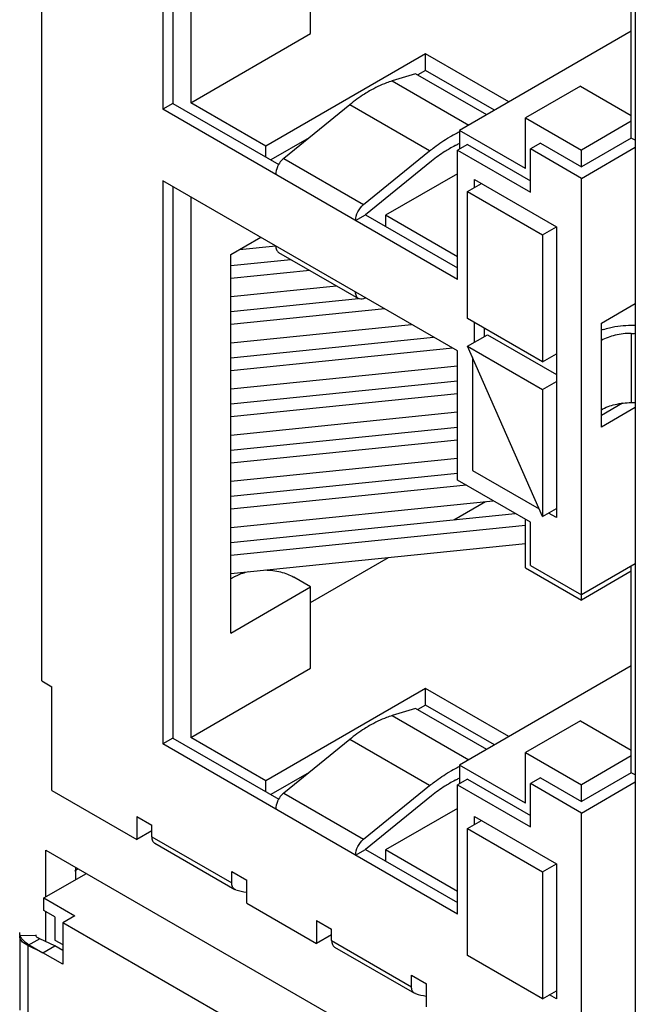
# Model space of a CAD drawing. Header units: inches. Extents: x 0 to 34, y 0 to 22.
# Tile 81 of 157: x 2.19 to 2.517, y 15.923 to 16.445. Entities that reach past the tile are written whole.
import ezdxf

# ---------------------------------------------------------------- set-up
doc = ezdxf.new("R2010")
doc.units = ezdxf.units.IN
doc.header["$LTSCALE"] = 1.87
doc.header["$MEASUREMENT"] = 0
doc.layers.get('0').update_dxf_attribs({"linetype": 'CONTINUOUS'})

msp = doc.modelspace()

# ---------------------------------------------------------------- linework, layer by layer
at = {"color": 7, "linetype": 'CONTINUOUS'}
for p, q in [((2.2019589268, 16.0942897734), (2.2019524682, 16.737281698)), ((2.2661227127, 16.69655961), (2.2661257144, 16.3977214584)), ((2.271426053, 16.6934977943), (2.2714289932, 16.4007833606)), ((2.2809720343, 16.6879865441), (2.280974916, 16.4010896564)), ((2.5148503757, 16.3824148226), (2.5148492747, 16.4920296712)), ((2.3446142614, 16.4378324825), (2.3446138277, 16.4810047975)), ((2.5148498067, 16.4390589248), (2.4236336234, 16.3863943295)), ((2.280974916, 16.4010896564), (2.3446142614, 16.4378324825)), ((2.4056022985, 16.4271165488), (2.3207498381, 16.3781261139)), ((2.4056023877, 16.4182371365), (2.4056022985, 16.4271165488)), ((2.4498847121, 16.4015506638), (2.4056022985, 16.4271165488)), ((2.4056023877, 16.4182371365), (2.4014903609, 16.4158630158)), ((2.4421949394, 16.3971108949), (2.4056023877, 16.4182371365)), ((2.4002990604, 16.4165507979), (2.3878556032, 16.4126900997)), ((2.3878556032, 16.4126900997), (2.4285178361, 16.3892142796)), ((2.4380829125, 16.3947367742), (2.4002990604, 16.4165507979)), ((2.4878033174, 16.4099712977), (2.4586352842, 16.3931308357)), ((2.4878033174, 16.4099712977), (2.5148502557, 16.3943560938)), ((2.2714289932, 16.4007833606), (2.2661257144, 16.3977214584)), ((2.4225737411, 16.3073981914), (2.2661257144, 16.3977214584)), ((2.2714289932, 16.4007833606), (2.3276516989, 16.3683239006)), ((2.3207498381, 16.3781261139), (2.280974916, 16.4010896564)), ((2.3653309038, 16.4000312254), (2.3302991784, 16.3715753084)), ((2.4077574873, 16.3755367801), (2.3653309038, 16.4000312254)), ((2.4586355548, 16.3661864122), (2.4586352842, 16.3931308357)), ((2.4586352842, 16.3931308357), (2.4883338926, 16.375984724)), ((2.5148502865, 16.3912942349), (2.4883338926, 16.375984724)), ((2.4236336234, 16.3863943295), (2.4236337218, 16.3765963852)), ((2.4586355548, 16.3661864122), (2.4236336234, 16.3863943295)), ((2.3438553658, 16.3825868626), (2.323401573, 16.3707776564)), ((2.5148503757, 16.3824148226), (2.4883339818, 16.3671053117)), ((2.5169736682, 16.3811889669), (2.5148503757, 16.3824148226)), ((2.3207498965, 16.3723085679), (2.3207498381, 16.3781261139)), ((2.3727257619, 16.3470808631), (2.4077574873, 16.3755367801)), ((2.427876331, 16.3790458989), (2.4225730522, 16.3759839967)), ((2.4225737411, 16.3073981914), (2.4225730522, 16.3759839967)), ((2.4225730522, 16.3759839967), (2.4612873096, 16.3536328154)), ((2.427876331, 16.3790458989), (2.4612872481, 16.3597565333)), ((2.4665903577, 16.3796587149), (2.461287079, 16.3765968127)), ((2.4612873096, 16.3536328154), (2.461287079, 16.3765968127)), ((2.488334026, 16.3609816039), (2.461287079, 16.3765968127)), ((2.4665903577, 16.3796587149), (2.4883339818, 16.3671053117)), ((2.4883339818, 16.3671053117), (2.4883338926, 16.375984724)), ((2.488334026, 16.3609816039), (2.5169736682, 16.3775169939)), ((2.3302991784, 16.3715753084), (2.3727257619, 16.3470808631)), ((2.4088148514, 16.3701464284), (2.3737831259, 16.3416905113)), ((2.2661260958, 16.3597543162), (2.2661290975, 16.0609161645)), ((2.4225741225, 16.2694310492), (2.2661260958, 16.3597543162)), ((2.4225731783, 16.3634300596), (2.3843897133, 16.341384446)), ((2.4315888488, 16.3560819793), (2.4315888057, 16.3603685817)), ((2.4315888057, 16.3603685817), (2.4750760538, 16.3352617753)), ((2.4883362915, 16.137159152), (2.488334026, 16.3609816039)), ((2.2714294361, 16.3566925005), (2.2714323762, 16.0639780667)), ((2.4278765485, 16.3539386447), (2.4353011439, 16.3582253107)), ((2.2809754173, 16.3511812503), (2.2809782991, 16.0642843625)), ((2.4278772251, 16.286577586), (2.4278765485, 16.3539386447)), ((2.4278765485, 16.3539386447), (2.4676514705, 16.3309751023)), ((2.3684798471, 16.3386286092), (2.3737831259, 16.3416905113)), ((2.3737831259, 16.3416905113), (2.4225736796, 16.3135219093)), ((2.3843897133, 16.341384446), (2.3843897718, 16.3355669)), ((2.4225736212, 16.3193394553), (2.3843897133, 16.341384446)), ((2.4676514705, 16.3309751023), (2.4750760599, 16.3352617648)), ((2.4750760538, 16.3352617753), (2.4750776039, 16.1809437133)), ((2.302188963, 16.3205627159), (2.3180989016, 16.3297484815)), ((2.4676514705, 16.3309751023), (2.4676521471, 16.2636140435)), ((2.3067853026, 16.3232164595), (2.3260513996, 16.3251779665)), ((2.3021909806, 16.1197042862), (2.302188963, 16.3205627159)), ((2.3021890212, 16.3147709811), (2.3340323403, 16.3180129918)), ((2.3276069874, 16.3217225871), (2.3700335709, 16.2972281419)), ((2.3441967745, 16.3121446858), (2.3021890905, 16.3078678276)), ((2.3021891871, 16.2982535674), (2.3583531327, 16.3039716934)), ((2.3021892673, 16.2902760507), (2.3700380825, 16.2971838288)), ((2.3739199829, 16.2975208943), (2.3727262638, 16.2971121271)), ((2.498941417, 16.2841288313), (2.5169736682, 16.2945399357)), ((2.3839987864, 16.291702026), (2.3021893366, 16.2833728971)), ((2.3021894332, 16.2737586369), (2.3981551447, 16.2835290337)), ((2.4676521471, 16.2636140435), (2.4278772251, 16.286577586)), ((2.431589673, 16.2740239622), (2.4315895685, 16.284434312)), ((2.4989419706, 16.2290152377), (2.498941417, 16.2841288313)), ((2.3021895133, 16.2657811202), (2.4099015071, 16.2767474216)), ((2.4278773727, 16.2718806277), (2.4384839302, 16.2780044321)), ((2.4368929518, 16.2770858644), (2.4368929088, 16.2813724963)), ((2.4384839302, 16.2780044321), (2.4750768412, 16.256877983)), ((2.5148356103, 16.2787481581), (2.5148359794, 16.2420057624)), ((2.4676529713, 16.1815560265), (2.4278773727, 16.2718806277)), ((2.4278773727, 16.2718806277), (2.4676522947, 16.2489170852)), ((2.4200659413, 16.2708791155), (2.3021895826, 16.2588779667)), ((2.4225748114, 16.2008452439), (2.4225741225, 16.2694310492)), ((2.4305290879, 16.2658589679), (2.4305296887, 16.20605052)), ((2.4676521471, 16.2636140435), (2.4750767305, 16.2679007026)), ((2.3021896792, 16.2492637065), (2.4225742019, 16.2615202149)), ((2.3021897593, 16.2412861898), (2.4225742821, 16.2535426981)), ((2.4676522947, 16.2489170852), (2.4750768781, 16.2532037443)), ((2.4225743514, 16.2466395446), (2.3021898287, 16.2343830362)), ((2.4676522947, 16.2489170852), (2.4676529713, 16.1815560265)), ((2.5102256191, 16.2416537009), (2.4989419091, 16.2351389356)), ((2.3021899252, 16.224768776), (2.422574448, 16.2370252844)), ((2.5169736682, 16.2394260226), (2.4989419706, 16.2290152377)), ((2.3021900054, 16.2167912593), (2.4225745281, 16.2290477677)), ((2.4225745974, 16.2221446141), (2.3021900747, 16.2098881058)), ((2.3021901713, 16.2002738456), (2.422574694, 16.2125303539)), ((2.3021902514, 16.1922963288), (2.4225747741, 16.2045528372)), ((2.4305296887, 16.20605052), (2.4658449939, 16.1856616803)), ((2.4272800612, 16.1981287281), (2.3021903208, 16.1853931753)), ((2.4612890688, 16.1784940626), (2.4225748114, 16.2008452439)), ((2.3021904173, 16.1757789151), (2.4414364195, 16.1899557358)), ((2.4207160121, 16.1798686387), (2.4374914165, 16.1895540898)), ((2.3021904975, 16.1678013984), (2.4531827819, 16.1831741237)), ((2.4676529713, 16.1815560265), (2.4750775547, 16.1858426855)), ((2.4750776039, 16.1809437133), (2.4708349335, 16.1833931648)), ((2.458637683, 16.1543052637), (2.4586374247, 16.1800249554)), ((2.4612892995, 16.1555300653), (2.4612890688, 16.1784940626)), ((2.4586374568, 16.1768263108), (2.3021905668, 16.1608982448)), ((2.3021906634, 16.1512839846), (2.4586375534, 16.1672120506)), ((2.3446172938, 16.1359322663), (2.3859826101, 16.1598149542)), ((2.5169736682, 16.1564489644), (2.4883362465, 16.1399148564)), ((2.458637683, 16.1543052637), (2.4883362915, 16.137159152)), ((2.4612892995, 16.1555300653), (2.4883362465, 16.1399148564)), ((2.5148526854, 16.1524686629), (2.4883362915, 16.137159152)), ((2.5148537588, 16.0456095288), (2.5148526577, 16.1552243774)), ((2.3037817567, 16.1494042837), (2.3021906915, 16.1484856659)), ((2.3446172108, 16.1441995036), (2.3356015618, 16.1494045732)), ((2.3021909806, 16.1197042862), (2.3446172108, 16.1441995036)), ((2.3446176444, 16.1010271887), (2.3446172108, 16.1441995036)), ((2.2809782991, 16.0642843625), (2.3446176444, 16.1010271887)), ((2.5148531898, 16.102253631), (2.4236370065, 16.0495890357)), ((2.2019589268, 16.0942897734), (2.2072622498, 16.0912279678)), ((2.2072628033, 16.0361143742), (2.2072622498, 16.0912279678)), ((2.4056056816, 16.090311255), (2.3207532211, 16.0413208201)), ((2.4056057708, 16.0814318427), (2.4056056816, 16.090311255)), ((2.4498880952, 16.0647453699), (2.4056056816, 16.090311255)), ((2.4003024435, 16.079745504), (2.3878589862, 16.0758848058)), ((2.4380862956, 16.0579314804), (2.4003024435, 16.079745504)), ((2.4056057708, 16.0814318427), (2.4014937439, 16.0790577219)), ((2.4421983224, 16.0603056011), (2.4056057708, 16.0814318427)), ((2.3878589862, 16.0758848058), (2.4285212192, 16.0524089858)), ((2.4878067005, 16.0731660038), (2.4586386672, 16.0563255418)), ((2.4878067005, 16.0731660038), (2.5148536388, 16.0575508)), ((2.2714323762, 16.0639780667), (2.2661290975, 16.0609161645)), ((2.2714323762, 16.0639780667), (2.3276550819, 16.0315186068)), ((2.3207532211, 16.0413208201), (2.2809782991, 16.0642843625)), ((2.3653342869, 16.0632259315), (2.3303025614, 16.0347700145)), ((2.4077608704, 16.0387314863), (2.3653342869, 16.0632259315)), ((2.4225771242, 15.9705928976), (2.2661290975, 16.0609161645)), ((2.4586389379, 16.0293811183), (2.4586386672, 16.0563255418)), ((2.4586386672, 16.0563255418), (2.4883372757, 16.0391794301)), ((2.5148536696, 16.0544889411), (2.4883372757, 16.0391794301)), ((2.4236370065, 16.0495890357), (2.4236371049, 16.0397910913)), ((2.4586389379, 16.0293811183), (2.4236370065, 16.0495890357)), ((2.3207532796, 16.0355032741), (2.3207532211, 16.0413208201)), ((2.3438587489, 16.0457815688), (2.3234049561, 16.0339723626)), ((2.427879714, 16.0422406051), (2.4225764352, 16.0391787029)), ((2.427879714, 16.0422406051), (2.4612906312, 16.0229512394)), ((2.4665937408, 16.0428534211), (2.461290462, 16.0397915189)), ((2.4665937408, 16.0428534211), (2.4883373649, 16.0303000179)), ((2.5148537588, 16.0456095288), (2.4883373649, 16.0303000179)), ((2.5169736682, 16.0443856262), (2.5148537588, 16.0456095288)), ((2.2072628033, 16.0361143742), (2.2523410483, 16.0100890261)), ((2.3727291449, 16.0102755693), (2.4077608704, 16.0387314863)), ((2.4225771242, 15.9705928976), (2.4225764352, 16.0391787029)), ((2.4225764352, 16.0391787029), (2.4612906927, 16.0168275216)), ((2.4612906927, 16.0168275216), (2.461290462, 16.0397915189)), ((2.488337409, 16.02417631), (2.461290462, 16.0397915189)), ((2.4883373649, 16.0303000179), (2.4883372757, 16.0391794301)), ((2.488337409, 16.02417631), (2.5169736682, 16.0407097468)), ((2.3303025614, 16.0347700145), (2.3727291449, 16.0102755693)), ((2.4088182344, 16.0333411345), (2.373786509, 16.0048852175)), ((2.4225765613, 16.0266247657), (2.3843930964, 16.0045791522)), ((2.2523409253, 16.0223364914), (2.2523410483, 16.0100890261)), ((2.2523409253, 16.0223364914), (2.2602959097, 16.0177437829)), ((2.4278799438, 16.0159086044), (2.4353045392, 16.0201952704)), ((2.4315922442, 16.0180519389), (2.4315922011, 16.0223385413)), ((2.4315922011, 16.0223385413), (2.4750794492, 15.9972317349)), ((2.4883389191, 15.8738386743), (2.488337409, 16.02417631)), ((2.2602959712, 16.0116200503), (2.2602959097, 16.0177437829)), ((2.4278806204, 15.9485475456), (2.4278799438, 16.0159086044)), ((2.4278799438, 16.0159086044), (2.4676548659, 15.9929450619)), ((2.2602959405, 16.0146818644), (2.2523410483, 16.0100890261)), ((2.2602959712, 16.0116200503), (2.3027225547, 15.987125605)), ((2.2618493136, 16.0081867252), (2.3042758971, 15.9836922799)), ((2.3684832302, 16.0018233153), (2.373786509, 16.0048852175)), ((2.373786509, 16.0048852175), (2.4225770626, 15.9767166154)), ((2.3843930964, 16.0045791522), (2.3843931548, 15.9987616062)), ((2.4225770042, 15.9825341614), (2.3843930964, 16.0045791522)), ((2.2199874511, 15.9889594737), (2.2199874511, 15.9953826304)), ((2.4676548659, 15.9929450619), (2.4750794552, 15.9972317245)), ((2.4750794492, 15.9972317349), (2.4750801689, 15.9255840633)), ((2.2030250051, 15.9791660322), (2.225550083, 15.992171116)), ((2.3027225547, 15.987125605), (2.3027224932, 15.9932493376)), ((2.3027224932, 15.9932493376), (2.3106774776, 15.9886566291)), ((2.4676548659, 15.9929450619), (2.4676555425, 15.9255840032)), ((2.3048439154, 15.9834513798), (2.3042767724, 15.9836937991)), ((2.3106776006, 15.9764091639), (2.3106774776, 15.9886566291)), ((2.2030250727, 15.9724299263), (2.2030250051, 15.9791660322)), ((2.2030250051, 15.9791660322), (2.2194653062, 15.9696744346)), ((2.3106776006, 15.9764091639), (2.3478008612, 15.9549765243)), ((2.208858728, 15.9690619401), (2.2030250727, 15.9724299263)), ((2.208858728, 15.9690619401), (2.208858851, 15.9568144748)), ((2.2194653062, 15.9696744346), (2.2131013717, 15.966000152)), ((2.2131013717, 15.966000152), (2.2131015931, 15.9439547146)), ((2.4618272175, 15.8224014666), (2.2131013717, 15.966000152)), ((2.3478007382, 15.9672239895), (2.3478008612, 15.9549765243)), ((2.3478007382, 15.9672239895), (2.3557557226, 15.962631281)), ((2.1901466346, 15.9591266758), (2.1901470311, 15.9196590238)), ((2.1988690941, 15.9591086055), (2.1901466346, 15.9591266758)), ((2.2008082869, 15.9574620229), (2.1945399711, 15.9538429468)), ((2.1988690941, 15.9591086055), (2.1988647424, 15.9596290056)), ((2.1990988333, 15.9584497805), (2.1988690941, 15.9591086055)), ((2.2088588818, 15.9537526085), (2.2008082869, 15.9574620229)), ((2.3557557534, 15.9595693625), (2.3478008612, 15.9549765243)), ((2.3557557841, 15.9565075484), (2.3557557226, 15.962631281)), ((2.1945399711, 15.9538429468), (2.192147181, 15.9553551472)), ((2.1945399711, 15.9538429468), (2.1945403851, 15.9126329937)), ((2.2024949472, 15.9500783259), (2.1945399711, 15.9538429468)), ((2.2024949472, 15.9500783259), (2.2088588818, 15.9537526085)), ((2.208858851, 15.9568144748), (2.2131014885, 15.9543650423)), ((2.2131015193, 15.951303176), (2.2088588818, 15.9537526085)), ((2.3557557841, 15.9565075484), (2.3981823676, 15.9320131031)), ((2.3573091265, 15.9530742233), (2.39973571, 15.928579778)), ((2.2131015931, 15.9439547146), (2.2024949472, 15.9500783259)), ((2.4676555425, 15.9255840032), (2.4278806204, 15.9485475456)), ((2.3981823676, 15.9320131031), (2.3981823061, 15.9381368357)), ((2.3981823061, 15.9381368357), (2.4061372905, 15.9335441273)), ((2.4061374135, 15.921296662), (2.4061372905, 15.9335441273)), ((2.4003037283, 15.9283388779), (2.3997365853, 15.9285812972)), ((2.4676555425, 15.9255840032), (2.4750801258, 15.9298706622)), ((2.4750801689, 15.9255840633), (2.4713678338, 15.9277273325))]:
    msp.add_line(p, q, dxfattribs=at)
at = {"color": 3, "linetype": 'CONTINUOUS'}
for p, q in [((2.5169736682, 16.6438939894), (2.5169736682, 15.8661754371)), ((2.2040776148, 15.9797737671), (2.2040776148, 16.0045679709)), ((2.2040776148, 16.0045679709), (2.496821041, 15.8355562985)), ((2.2040776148, 15.9559556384), (2.2040776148, 15.9718222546))]:
    msp.add_line(p, q, dxfattribs=at)
at = {"color": 40, "linetype": 'CONTINUOUS'}
for p, q in [((2.1933161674, 15.9554705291), (2.1914231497, 15.9572986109)), ((2.1945399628, 15.9546710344), (2.1933161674, 15.9554705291)), ((2.1945399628, 15.9546710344), (2.2024949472, 15.9500783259))]:
    msp.add_line(p, q, dxfattribs=at)
at = {"color": 7, "linetype": 'CONTINUOUS'}
for centre, radius, start, end in [((2.4520455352, 16.3245184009), 0.067391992, 116.1493413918, 120.0186806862), ((2.4494476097, 16.3296787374), 0.0616149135, 114.7653245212, 116.0955934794), ((2.448691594, 16.3242143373), 0.0606750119, 116.818383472, 120.0256429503), ((2.4470853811, 16.3273372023), 0.0571633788, 116.0925363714, 116.7938002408), ((2.4461209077, 16.3293240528), 0.0549548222, 114.149912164, 116.1005455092), ((2.5147596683, 16.4524689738), 0.1693907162, 270.0238980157, 270.7503348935), ((2.5120724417, 16.2441092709), 0.038632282, 108.4520696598, 109.9771488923), ((2.5147596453, 16.4610508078), 0.1823026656, 270.0238749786, 270.6971090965), ((2.5147600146, 16.4243083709), 0.1823026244, 270.0238749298, 270.6969928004), ((2.4520489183, 15.9877131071), 0.067391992, 116.1493413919, 120.0186806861), ((2.4494509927, 15.9928734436), 0.0616149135, 114.7653245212, 116.0955934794), ((2.448694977, 15.9874090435), 0.0606750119, 116.8183834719, 120.0256429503), ((2.4470887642, 15.9905319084), 0.0571633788, 116.0925363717, 116.7938002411), ((2.4461242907, 15.9925187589), 0.0549548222, 114.1499121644, 116.1005455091), ((2.2651093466, 15.9302284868), 0.0779315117, 124.3320737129, 126.0210195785), ((2.3206938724, 16.038479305), 0.0572651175, 253.9317587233, 259.7362145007), ((2.4161536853, 15.9833668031), 0.0572651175, 253.9317587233, 259.7362145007)]:
    msp.add_arc(centre, radius, start, end, dxfattribs=at)
for points, knots in [([(2.3878556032, 16.4126900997), (2.3868609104, 16.412381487), (2.3827321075, 16.4109538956), (2.3787835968, 16.4090276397), (2.3759039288, 16.4073650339)], [0, 0, 0, 0, 0.2385057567, 1, 1, 1, 1]), ([(2.3759039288, 16.4073650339), (2.375005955, 16.4068465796), (2.371336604, 16.4046189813), (2.3678573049, 16.4020833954), (2.3653309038, 16.4000312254)], [0, 0, 0, 0, 0.2416017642, 1, 1, 1, 1]), ([(2.4077574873, 16.3755367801), (2.4086180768, 16.3762358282), (2.4119973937, 16.3788812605), (2.4155740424, 16.3812791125), (2.4183305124, 16.3828705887)], [0, 0, 0, 0, 0.2583464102, 1, 1, 1, 1]), ([(2.4183305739, 16.376746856), (2.4175223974, 16.3762802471), (2.4142199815, 16.3742754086), (2.4110886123, 16.3719933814), (2.4088148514, 16.3701464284)], [0, 0, 0, 0, 0.2416017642, 1, 1, 1, 1]), ([(2.3302991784, 16.3715753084), (2.3300399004, 16.3713646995), (2.3289984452, 16.3704194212), (2.3281420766, 16.3692772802), (2.3276066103, 16.3683499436)], [0, 0, 0, 0, 0.237771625, 1, 1, 1, 1]), ([(2.3276066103, 16.3683499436), (2.3273624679, 16.3679271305), (2.3265408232, 16.3662972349), (2.3260532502, 16.3644629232), (2.3260532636, 16.3631230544)], [0, 0, 0, 0, 0.2670730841, 1, 1, 1, 1]), ([(2.3684798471, 16.3386286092), (2.3684798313, 16.3402017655), (2.36945657, 16.3433993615), (2.3714475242, 16.3460425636), (2.3727257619, 16.3470808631)], [0, 0, 0, 0, 0.4885641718, 1, 1, 1, 1]), ([(2.326053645, 16.3251559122), (2.3260536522, 16.3244395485), (2.3262274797, 16.3231086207), (2.3271012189, 16.3220146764), (2.3276070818, 16.3217227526)], [0, 0, 0, 0, 0.5508728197, 1, 1, 1, 1]), ([(2.3700336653, 16.2972283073), (2.3695278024, 16.2975202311), (2.3686540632, 16.2986141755), (2.3684802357, 16.2999451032), (2.3684802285, 16.3006614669)], [0, 0, 0, 0, 0.4491271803, 1, 1, 1, 1]), ([(2.3727262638, 16.2971121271), (2.3722624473, 16.2969533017), (2.3713366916, 16.2967716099), (2.3704055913, 16.297013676), (2.3700336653, 16.2972283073)], [0, 0, 0, 0, 0.5330789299, 1, 1, 1, 1]), ([(2.4998448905, 16.2807554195), (2.5010008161, 16.2811412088), (2.5058804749, 16.282521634), (2.5109818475, 16.2830766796), (2.514830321, 16.2830782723)], [0, 0, 0, 0, 0.2404945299, 1, 1, 1, 1]), ([(2.5148356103, 16.2787481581), (2.5119493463, 16.2787469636), (2.5064430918, 16.2781483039), (2.501197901, 16.2762459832), (2.4989415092, 16.2749432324)], [0, 0, 0, 0, 0.5255653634, 1, 1, 1, 1]), ([(2.4989418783, 16.2382008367), (2.5011982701, 16.2395035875), (2.5064434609, 16.2414059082), (2.5119497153, 16.2420045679), (2.5148359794, 16.2420057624)], [0, 0, 0, 0, 0.4744346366, 1, 1, 1, 1]), ([(2.3037817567, 16.1494042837), (2.3043529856, 16.1497340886), (2.3068543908, 16.1510254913), (2.3095636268, 16.1518911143), (2.3116658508, 16.152354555)], [0, 0, 0, 0, 0.2345413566, 1, 1, 1, 1]), ([(2.3205018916, 16.1532006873), (2.3232487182, 16.1531433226), (2.3284787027, 16.1524927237), (2.3334526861, 16.1506451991), (2.3356015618, 16.1494045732)], [0, 0, 0, 0, 0.5254490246, 1, 1, 1, 1]), ([(2.3878589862, 16.0758848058), (2.3868642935, 16.0755761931), (2.3827354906, 16.0741486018), (2.3787869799, 16.0722223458), (2.3759073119, 16.0705597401)], [0, 0, 0, 0, 0.2385057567, 1, 1, 1, 1]), ([(2.3759073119, 16.0705597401), (2.3750093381, 16.0700412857), (2.3713399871, 16.0678136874), (2.3678606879, 16.0652781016), (2.3653342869, 16.0632259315)], [0, 0, 0, 0, 0.2416017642, 1, 1, 1, 1]), ([(2.4077608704, 16.0387314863), (2.4086214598, 16.0394305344), (2.4120007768, 16.0420759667), (2.4155774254, 16.0444738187), (2.4183338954, 16.0460652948)], [0, 0, 0, 0, 0.2583464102, 1, 1, 1, 1]), ([(2.4183339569, 16.0399415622), (2.4175257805, 16.0394749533), (2.4142233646, 16.0374701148), (2.4110919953, 16.0351880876), (2.4088182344, 16.0333411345)], [0, 0, 0, 0, 0.2416017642, 1, 1, 1, 1]), ([(2.3276099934, 16.0315446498), (2.327365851, 16.0311218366), (2.3265442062, 16.0294919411), (2.3260566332, 16.0276576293), (2.3260566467, 16.0263177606)], [0, 0, 0, 0, 0.2670730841, 1, 1, 1, 1]), ([(2.3303025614, 16.0347700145), (2.3300432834, 16.0345594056), (2.3290018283, 16.0336141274), (2.3281454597, 16.0324719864), (2.3276099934, 16.0315446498)], [0, 0, 0, 0, 0.237771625, 1, 1, 1, 1]), ([(2.2602959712, 16.0116200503), (2.2602959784, 16.0109039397), (2.2604693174, 16.0095727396), (2.2613436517, 16.008479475), (2.2618495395, 16.0081871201)], [0, 0, 0, 0, 0.5506848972, 1, 1, 1, 1]), ([(2.3684832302, 16.0018233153), (2.3684832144, 16.0033964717), (2.3694599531, 16.0065940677), (2.3714509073, 16.0092372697), (2.3727291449, 16.0102755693)], [0, 0, 0, 0, 0.4885641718, 1, 1, 1, 1]), ([(2.3042761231, 15.9836926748), (2.3037702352, 15.9839850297), (2.3028959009, 15.9850782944), (2.3027225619, 15.9864094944), (2.3027225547, 15.987125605)], [0, 0, 0, 0, 0.4493151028, 1, 1, 1, 1]), ([(2.192147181, 15.9553551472), (2.1915518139, 15.9558639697), (2.1905528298, 15.9569784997), (2.1901418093, 15.9584515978), (2.1901466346, 15.9591266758)], [0, 0, 0, 0, 0.537057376, 1, 1, 1, 1]), ([(2.2008082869, 15.9574620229), (2.2004589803, 15.9576229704), (2.1998550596, 15.9578748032), (2.1992718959, 15.9582336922), (2.1990988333, 15.9584497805)], [0, 0, 0, 0, 0.5814532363, 1, 1, 1, 1]), ([(2.3557557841, 15.9565075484), (2.3557557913, 15.9557914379), (2.3559291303, 15.9544602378), (2.3568034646, 15.9533669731), (2.3573093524, 15.9530746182)], [0, 0, 0, 0, 0.5506848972, 1, 1, 1, 1]), ([(2.399735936, 15.9285801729), (2.3992300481, 15.9288725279), (2.3983557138, 15.9299657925), (2.3981823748, 15.9312969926), (2.3981823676, 15.9320131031)], [0, 0, 0, 0, 0.4493151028, 1, 1, 1, 1])]:
    msp.add_open_spline(points, degree=3, knots=knots, dxfattribs=at)
at = {"color": 40, "linetype": 'CONTINUOUS'}
msp.add_open_spline([(2.1914231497, 15.957298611), (2.1913259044, 15.9574389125), (2.1912069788, 15.9576148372), (2.1910563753, 15.9578243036), (2.1909728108, 15.9579674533), (2.190874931, 15.9581477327), (2.1907726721, 15.9583271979), (2.1906961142, 15.9584716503), (2.1906372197, 15.9586189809), (2.1905725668, 15.9587654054), (2.1905119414, 15.9589123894), (2.1904601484, 15.9590218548), (2.1904316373, 15.9591341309), (2.1903851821, 15.9592828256), (2.1903428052, 15.9594319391), (2.1902945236, 15.9595805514), (2.1902644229, 15.95973061), (2.1902335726, 15.9599187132), (2.1901981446, 15.9601064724), (2.1901753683, 15.9602570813), (2.1901679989, 15.9604849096), (2.1901548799, 15.9606742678), (2.1901466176, 15.9608259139)], degree=3, knots=[0, 0, 0, 0, 0.125, 0.15625, 0.1875, 0.25, 0.3125, 0.34375, 0.375, 0.4375, 0.46875, 0.5, 0.53125, 0.5625, 0.625, 0.65625, 0.6875, 0.75, 0.8125, 0.84375, 0.875, 1, 1, 1, 1], dxfattribs=at)

doc.saveas('drawing.dxf')
